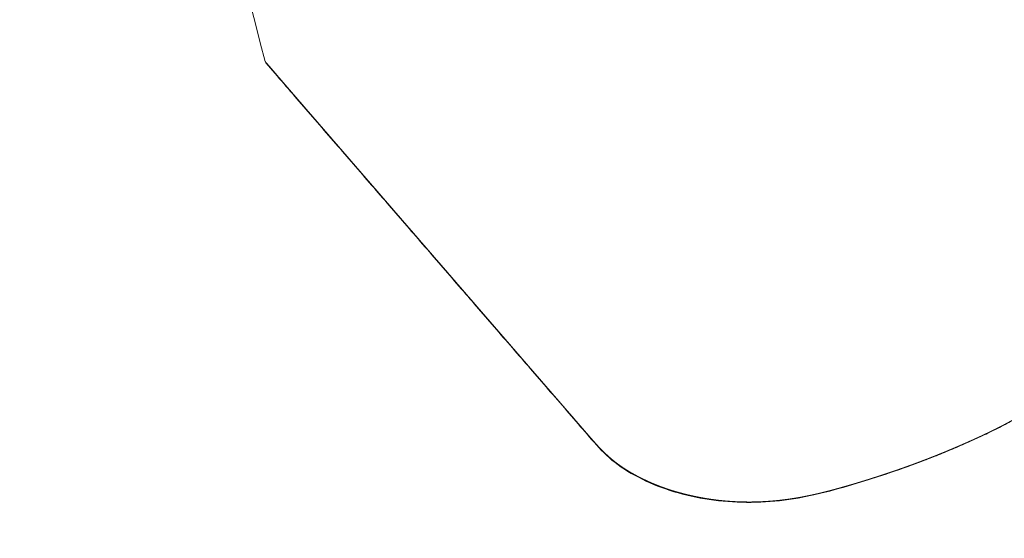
# Model space of a CAD drawing. Extents: x 0 to 420, y 0 to 297.
# Tile 25 of 135: x 216 to 270, y 80 to 108. Entities that reach past the tile are written whole.
import ezdxf
from ezdxf.enums import TextEntityAlignment as Align

# ---------------------------------------------------------------- set-up
doc = ezdxf.new("R2010")
doc.units = 0
doc.layers.get('0').update_dxf_attribs({"lineweight": 13})
doc.styles.get("Standard").update_dxf_attribs({"font": 'isocp.shx'})
doc.dimstyles.get("Standard").update_dxf_attribs({"dimtxt": 2.5, "dimasz": 2.5, "dimexe": 1.25, "dimexo": 0.625, "dimtad": 1, "dimcen": 2.5, "dimadec": 0, "dimazin": 0, "dimtfac": 1, "dimtmove": 0, "dimatfit": 0, "dimfxl": 0, "dimarcsym": 0})

# ---------------------------------------------------------------- blocks, each defined once
blk = doc.blocks.new('*D')
at = {"color": 7, "lineweight": 5, "ltscale": 0.276572}
for p, q in [((59.017, 264.877), (59.017, 275.94)), ((87.017, 264.877), (87.017, 275.94))]:
    blk.add_line(p, q, dxfattribs=at)
at = {"color": 7, "lineweight": 5, "ltscale": 0.274205}
for p, q in [((87.017, 264.877), (87.017, 275.845)), ((159.016, 264.877), (159.016, 275.845)), ((159.016, 264.877), (159.016, 275.845)), ((168.905, 264.877), (168.905, 275.845))]:
    blk.add_line(p, q, dxfattribs=at)
at = {"color": 7, "lineweight": 5}
for p, q in [((59.017, 273.94), (87.017, 273.94)), ((87.017, 273.845), (159.016, 273.845)), ((249.148, 246.114), (249.148, 268.464)), ((298.756, 263.464), (247.148, 263.464)), ((84.178, 262.877), (37.413, 262.877)), ((39.413, 178.877), (39.413, 262.877)), ((84.178, 262.877), (47.993, 262.877)), ((49.993, 223.377), (49.993, 262.877)), ((112.694, 232.877), (112.694, 262.877)), ((281.108, 251.114), (247.148, 251.114)), ((281.108, 251.114), (247.185, 251.114)), ((249.185, 187.778), (249.185, 251.114)), ((98.504, 223.377), (47.993, 223.377)), ((283.17, 198.015), (283.17, 165.431)), ((318.343, 198.015), (318.343, 165.431)), ((294.267, 187.778), (247.116, 187.778)), ((294.267, 187.778), (247.185, 187.778)), ((281.825, 179.464), (247.116, 179.464)), ((59.017, 167.221), (136.183, 167.221)), ((318.343, 167.431), (283.17, 167.431)), ((323.852, 159.467), (277.66, 159.467)), ((59.017, 93.652), (59.017, 140.195)), ((105.017, 99.518), (105.017, 140.195)), ((59.017, 138.195), (105.017, 138.195)), ((57.017, 126.668), (33.157, 126.668)), ((35.157, 56.636), (35.157, 126.668)), ((101.19, 89.261), (123.63, 103.283)), ((59.017, 89.652), (59.017, 34.853)), ((59.017, 89.652), (59.017, 46.136)), ((168.832, 89.652), (168.832, 34.853)), ((73.649, 85.102), (73.649, 46.136)), ((57.017, 56.636), (33.157, 56.636)), ((59.017, 36.853), (168.832, 36.853))]:
    blk.add_line(p, q, dxfattribs=at)
at = {"color": 7, "lineweight": 5, "ltscale": 0.497235}
blk.add_line((154.016, 273.845), (173.905, 273.845), dxfattribs=at)
at = {"color": 7, "lineweight": 5, "ltscale": 0.418954}
blk.add_line((249.116, 171.02), (249.116, 187.778), dxfattribs=at)
at = {"color": 7, "lineweight": 5, "ltscale": 0.490096}
blk.add_line((57.017, 178.877), (37.413, 178.877), dxfattribs=at)
at = {"color": 7, "lineweight": 5, "ltscale": 0.49993}
for p, q in [((277.66, 177.464), (277.66, 157.467)), ((323.852, 177.464), (323.852, 157.467))]:
    blk.add_line(p, q, dxfattribs=at)
at = {"color": 7, "lineweight": 5, "ltscale": 0.2914}
for p, q in [((59.017, 176.877), (59.017, 165.221)), ((136.183, 176.877), (136.183, 165.221))]:
    blk.add_line(p, q, dxfattribs=at)
at = {"color": 7, "lineweight": 5, "ltscale": 0.497027}
blk.add_line((63.541, 104.543), (75.809, 88.898), dxfattribs=at)
at = {"color": 7, "lineweight": 5, "ltscale": 0.365811}
blk.add_line((59.017, 48.136), (73.649, 48.136), dxfattribs=at)
at = {"color": 7, "lineweight": 5}
for points in [[(60.948, 274.458), (59.017, 273.94), (60.948, 273.422)], [(85.086, 273.422), (87.017, 273.94), (85.086, 274.458)], [(88.949, 274.363), (87.017, 273.845), (88.949, 273.328)], [(157.084, 273.328), (159.016, 273.845), (157.084, 274.363)], [(157.084, 273.328), (159.016, 273.845), (157.084, 274.363)], [(170.837, 274.363), (168.905, 273.845), (170.837, 273.328)], [(248.63, 265.396), (249.148, 263.464), (249.665, 265.396)], [(39.93, 260.945), (39.413, 262.877), (38.895, 260.945)], [(50.51, 260.945), (49.993, 262.877), (49.475, 260.945)], [(113.211, 260.945), (112.694, 262.877), (112.176, 260.945)], [(249.665, 249.182), (249.148, 251.114), (248.63, 249.182)], [(249.702, 249.182), (249.185, 251.114), (248.667, 249.182)], [(112.176, 234.809), (112.694, 232.877), (113.211, 234.809)], [(49.475, 225.309), (49.993, 223.377), (50.51, 225.309)], [(248.667, 189.71), (249.185, 187.778), (249.702, 189.71)], [(249.634, 185.846), (249.116, 187.778), (248.599, 185.846)], [(248.599, 181.396), (249.116, 179.464), (249.634, 181.396)], [(38.895, 180.809), (39.413, 178.877), (39.93, 180.809)], [(60.948, 167.739), (59.017, 167.221), (60.948, 166.703)], [(134.252, 166.703), (136.183, 167.221), (134.252, 167.739)], [(285.102, 167.949), (283.17, 167.431), (285.102, 166.913)], [(316.411, 166.913), (318.343, 167.431), (316.411, 167.949)], [(279.592, 159.985), (277.66, 159.467), (279.592, 158.949)], [(321.921, 158.949), (323.852, 159.467), (321.921, 159.985)], [(60.948, 138.713), (59.017, 138.195), (60.948, 137.677)], [(103.085, 137.677), (105.017, 138.195), (103.085, 138.713)], [(35.675, 124.736), (35.157, 126.668), (34.64, 124.736)], [(73.089, 93.206), (71.489, 94.406), (72.274, 92.567)], [(107.479, 92.581), (108.843, 94.043), (106.931, 93.459)], [(74.209, 90.099), (75.809, 88.898), (75.024, 90.738)], [(102.554, 90.724), (101.19, 89.261), (103.102, 89.846)], [(34.64, 58.568), (35.157, 56.636), (35.675, 58.568)], [(60.948, 48.653), (59.017, 48.136), (60.948, 47.618)], [(71.717, 47.618), (73.649, 48.136), (71.717, 48.653)], [(60.948, 37.371), (59.017, 36.853), (60.948, 36.336)], [(166.9, 36.336), (168.832, 36.853), (166.9, 37.371)]]:
    blk.add_lwpolyline(points, dxfattribs=at)
for s, p, p2 in [('140', (68.514, 275.94), (77.52, 275.94)), ('360', (118.513, 275.845), (127.52, 275.845)), ('50', (161.058, 275.845), (166.863, 275.845)), ('385', (93.097, 169.221), (102.103, 169.221)), ('230', (77.513, 140.195), (86.52, 140.195)), ('75', (63.431, 50.136), (69.235, 50.136)), ('550', (109.421, 38.853), (118.428, 38.853))]:
    blk.add_text(s, height=3, dxfattribs=at).set_placement(p, p2, align=Align.FIT)
for s, rotation, p, p2 in [('62', 90, (247.148, 254.387), (247.148, 260.191)), ('150', 90, (110.694, 243.374), (110.694, 252.38)), ('197.5', 90, (47.993, 235.421), (47.993, 250.833)), ('420', 90, (37.413, 216.374), (37.413, 225.38)), ('317', 90, (247.185, 214.942), (247.185, 223.949)), ('42', 90, (247.116, 171.02), (247.116, 176.824)), ('176', 360, (296.253, 169.431), (305.26, 169.431)), ('230', 360, (296.253, 161.467), (305.26, 161.467)), ('%%c', 308.1022, (65.115, 105.777), (66.966, 103.416)), ('45', 31.9987, (117.648, 101.903), (122.57, 104.979)), ('35', 308.1022, (67.583, 102.629), (71.165, 98.061)), ('%%c', 31.9987, (114.255, 99.783), (116.8, 101.373)), ('350', 90, (33.157, 87.149), (33.157, 96.156))]:
    blk.add_text(s, height=3, rotation=rotation, dxfattribs=at).set_placement(p, p2, align=Align.FIT)
blk = doc.blocks.new('BLOCK104')
at = {"color": 7, "lineweight": 5}
blk.add_arc((-88.28, -357.32), 1.47, 194.4211, 220.383, dxfattribs=at)
blk.add_ellipse((10970.05, 59782.49), major_axis=(-10731.7, -60646.02), ratio=0.055894, start_param=6.129789, end_param=6.163452, dxfattribs=at)
for points, degree, knots in [([(196.98, -534.77), (196.58, -534.92), (196.17, -535.07), (195.77, -535.22), (194.95, -535.52), (194.12, -535.82), (193.75, -535.95), (193.12, -536.18), (192.5, -536.4), (192.29, -536.48), (191.84, -536.64), (191.4, -536.8), (191.34, -536.82), (190.87, -536.98), (190.41, -537.15), (190.28, -537.19), (189.86, -537.34), (189.43, -537.49), (189.23, -537.56), (188.92, -537.67), (188.62, -537.77), (188.52, -537.81), (188.31, -537.88), (188.1, -537.95), (188, -537.99), (187.79, -538.06), (187.58, -538.13), (187.47, -538.17), (187.26, -538.24), (187.05, -538.31), (186.95, -538.35), (186.64, -538.45), (186.32, -538.56), (186.11, -538.63), (185.73, -538.76), (185.35, -538.89), (185, -539.01), (184.64, -539.13), (184.28, -539.25), (183.91, -539.37), (183.5, -539.51), (183.08, -539.65), (182.86, -539.72), (182.52, -539.84), (182.18, -539.95), (182.07, -539.98), (181.68, -540.11), (181.29, -540.24), (181.01, -540.33), (180.67, -540.44), (180.34, -540.55), (180.28, -540.57), (180, -540.66), (179.72, -540.75), (179.51, -540.82), (179.18, -540.92), (178.83, -541.03), (178.74, -541.06), (178.5, -541.14), (178.26, -541.21), (178.15, -541.25), (177.56, -541.44), (176.97, -541.63), (176.56, -541.75), (175.96, -541.94), (175.36, -542.13), (175.1, -542.21), (174.82, -542.3), (174.54, -542.38), (174.38, -542.43), (174.06, -542.53), (173.75, -542.63), (173.59, -542.68), (173.29, -542.77), (172.99, -542.86), (172.77, -542.93), (172.47, -543.02), (172.17, -543.11), (172.01, -543.16), (171.67, -543.26), (171.33, -543.37), (171.28, -543.38), (170.93, -543.48), (170.59, -543.59), (170.45, -543.63), (170.21, -543.7), (169.97, -543.77), (169.92, -543.79), (169.43, -543.93), (168.95, -544.08), (168.55, -544.19), (168.07, -544.33), (167.58, -544.48), (167.51, -544.5), (167.35, -544.55), (167.18, -544.59), (167.09, -544.62), (166.93, -544.67), (166.76, -544.72), (166.68, -544.74), (166.52, -544.79), (166.35, -544.83), (166.27, -544.86), (165.86, -544.98), (165.45, -545.09), (165.12, -545.19), (164.46, -545.37), (163.81, -545.56), (163.48, -545.65), (163.02, -545.78), (162.56, -545.91), (162.38, -545.96), (162.1, -546.03), (161.82, -546.11), (161.68, -546.15), (161.39, -546.23), (161.1, -546.31), (160.98, -546.34), (160.39, -546.5), (159.8, -546.66), (159.37, -546.77), (158.64, -546.96), (157.91, -547.15), (157.61, -547.23), (156.86, -547.42), (156.12, -547.61), (155.66, -547.72), (154.75, -547.94), (153.84, -548.15), (153.38, -548.26), (152.71, -548.41), (152.04, -548.56), (151.82, -548.61), (151.4, -548.71), (150.97, -548.8), (150.75, -548.84), (150.32, -548.93), (149.9, -549.02), (149.68, -549.07), (149.36, -549.13), (149.04, -549.2), (148.93, -549.22), (148.72, -549.26), (148.51, -549.31), (148.4, -549.33), (148.08, -549.39), (147.76, -549.45), (147.6, -549.48), (147.19, -549.56), (146.77, -549.64), (146.57, -549.68), (146.15, -549.75), (145.74, -549.83), (145.58, -549.86), (145.13, -549.94), (144.68, -550.01), (144.57, -550.03), (144.08, -550.12), (143.58, -550.2), (143.31, -550.24), (142.79, -550.32), (142.27, -550.4), (141.97, -550.45), (141.19, -550.56), (140.4, -550.68), (139.87, -550.75), (138.6, -550.91), (137.33, -551.06), (136.59, -551.14), (135.48, -551.26), (134.37, -551.36), (134, -551.39), (133.26, -551.46), (132.52, -551.51), (132.13, -551.54), (131.59, -551.58), (131.04, -551.61), (130.86, -551.62), (130.52, -551.64), (130.18, -551.66), (129.96, -551.67), (129.61, -551.69), (129.25, -551.71), (129.14, -551.72), (128.61, -551.74), (128.08, -551.76), (127.74, -551.77), (127.32, -551.79), (126.88, -551.8), (126.82, -551.8), (126.65, -551.81), (126.48, -551.81), (126.4, -551.81), (126.24, -551.81), (126.08, -551.82), (125.97, -551.82), (125.64, -551.83), (125.31, -551.83), (125.05, -551.84), (124.5, -551.84), (123.94, -551.85), (123.61, -551.85), (123.01, -551.85), (122.41, -551.84), (122.1, -551.84), (121.34, -551.83), (120.57, -551.82), (120.1, -551.8), (119.4, -551.78), (118.7, -551.76), (118.47, -551.75), (117.99, -551.73), (117.51, -551.71), (117.32, -551.7), (116.89, -551.68), (116.47, -551.65), (116.28, -551.64), (115.92, -551.62), (115.55, -551.6), (115.37, -551.59), (115.01, -551.56), (114.64, -551.54), (114.46, -551.52), (114.1, -551.5), (113.73, -551.47), (113.55, -551.45), (112.85, -551.4), (112.15, -551.33), (111.63, -551.28), (110.93, -551.21), (110.23, -551.14), (110.1, -551.12), (109.74, -551.08), (109.38, -551.04), (109.27, -551.02), (108.62, -550.95), (107.97, -550.86), (107.47, -550.8), (106.55, -550.67), (105.64, -550.53), (105.19, -550.46), (104.3, -550.31), (103.42, -550.16), (102.97, -550.08), (102.02, -549.91), (101.08, -549.73), (100.58, -549.63), (99.57, -549.42), (98.57, -549.21), (98.07, -549.1), (96.9, -548.83), (95.74, -548.55), (95.07, -548.39), (94.24, -548.17), (93.41, -547.95), (93.24, -547.91), (92.91, -547.82), (92.57, -547.73), (92.42, -547.68), (92.09, -547.59), (91.76, -547.5), (91.59, -547.45), (91.27, -547.36), (90.95, -547.27), (90.77, -547.21), (90.31, -547.08), (89.86, -546.94), (89.56, -546.84), (88.96, -546.66), (88.36, -546.46), (88.06, -546.36), (87.46, -546.16), (86.87, -545.96), (86.57, -545.86), (85.99, -545.65), (85.41, -545.44), (85.11, -545.33), (84.44, -545.09), (83.79, -544.84), (83.4, -544.69), (82.65, -544.39), (81.91, -544.09), (81.53, -543.93), (80.86, -543.65), (80.2, -543.37), (79.91, -543.24), (79.34, -542.99), (78.77, -542.73), (78.49, -542.6), (77.84, -542.3), (77.2, -542), (76.84, -541.82), (76.11, -541.47), (75.39, -541.1), (75.04, -540.92), (74.41, -540.6), (73.79, -540.27), (73.53, -540.12), (73.14, -539.91), (72.76, -539.7), (72.62, -539.62), (72.36, -539.48), (72.1, -539.33), (71.99, -539.27), (71.54, -539.01), (71.09, -538.75), (70.77, -538.56), (70.14, -538.17), (69.5, -537.78), (69.19, -537.58), (68.65, -537.23), (68.11, -536.88), (67.89, -536.73), (67.44, -536.43), (67.01, -536.12), (66.79, -535.97), (66.3, -535.62), (65.83, -535.28), (65.56, -535.08), (65.04, -534.69), (64.53, -534.29), (64.27, -534.09), (63.63, -533.58), (63, -533.06), (62.63, -532.74), (62.05, -532.25), (61.49, -531.76), (61.29, -531.58), (60.9, -531.23), (60.52, -530.88), (60.33, -530.71), (59.89, -530.3), (59.46, -529.89), (59.22, -529.66), (58.86, -529.31), (58.51, -528.95), (58.39, -528.83), (58.16, -528.59), (57.92, -528.35), (57.81, -528.22), (57.44, -527.84), (57.08, -527.45), (56.84, -527.18), (56.35, -526.65), (55.89, -526.13), (55.66, -525.88), (55.34, -525.52), (55.03, -525.16), (54.98, -525.1), (54.85, -524.96), (54.73, -524.82), (54.69, -524.78), (54.61, -524.68), (54.53, -524.59), (54.49, -524.55), (54.36, -524.4), (54.23, -524.25), (54.19, -524.21), (54.02, -524.01), (53.85, -523.81), (53.76, -523.72), (53.58, -523.51), (53.4, -523.3), (53.3, -523.19), (53.11, -522.96), (52.92, -522.74), (52.82, -522.63), (52.63, -522.41), (52.43, -522.18), (52.34, -522.07), (52.13, -521.83), (51.92, -521.59), (51.89, -521.56), (51.61, -521.23), (51.33, -520.91), (51.15, -520.7), (50.9, -520.41), (50.64, -520.11), (50.58, -520.04), (50.41, -519.85), (50.25, -519.65), (50.17, -519.56), (50, -519.37), (49.83, -519.17), (49.77, -519.09), (49.59, -518.89), (49.41, -518.69), (49.33, -518.58), (49.14, -518.37), (48.96, -518.15), (48.86, -518.05), (48.68, -517.84), (48.51, -517.64), (48.42, -517.53), (48.17, -517.24), (47.92, -516.95), (47.75, -516.76), (47.55, -516.52), (47.34, -516.27), (47.29, -516.23), (47.21, -516.13), (47.13, -516.03), (47.09, -515.99), (46.96, -515.83), (46.83, -515.68), (46.77, -515.62), (46.6, -515.42), (46.42, -515.21), (46.33, -515.11), (46.16, -514.91), (45.98, -514.71), (45.91, -514.63), (45.66, -514.33), (45.41, -514.05), (45.25, -513.86), (44.95, -513.51), (44.64, -513.16), (44.53, -513.03), (44.32, -512.79), (44.11, -512.55), (44.02, -512.44), (43.85, -512.25), (43.69, -512.06), (43.56, -511.91), (43.35, -511.67), (43.14, -511.43), (42.99, -511.26), (42.77, -511), (42.55, -510.74), (42.48, -510.66), (42.25, -510.4), (42.01, -510.12), (41.84, -509.93), (41.4, -509.42), (40.95, -508.9), (40.68, -508.59), (40.41, -508.27), (40.14, -507.96), (40.1, -507.92), (39.87, -507.65), (39.63, -507.37), (39.43, -507.14), (39.06, -506.71), (38.69, -506.29), (38.66, -506.26), (38.42, -505.97), (38.17, -505.69), (38.1, -505.61), (37.95, -505.43), (37.8, -505.26), (37.75, -505.2), (37.55, -504.98), (37.36, -504.75), (37.3, -504.68), (37.09, -504.44), (36.89, -504.2), (36.67, -503.96), (36.36, -503.6), (36.06, -503.25), (35.88, -503.04), (35.6, -502.72), (35.31, -502.38), (35.23, -502.29), (34.94, -501.96), (34.66, -501.63), (34.44, -501.38), (34.16, -501.05), (33.87, -500.72), (33.81, -500.65), (33.67, -500.49), (33.53, -500.33), (33.46, -500.24), (33.32, -500.08), (33.18, -499.92), (33.11, -499.84), (32.96, -499.67), (32.82, -499.51), (32.77, -499.44), (32.49, -499.12), (32.21, -498.8), (32.01, -498.56), (31.73, -498.24), (31.46, -497.93), (31.39, -497.85), (31.11, -497.53), (30.83, -497.2), (30.58, -496.91), (30.27, -496.55), (29.97, -496.2), (29.82, -496.03), (29.62, -495.8), (29.42, -495.57), (29.32, -495.45), (29.12, -495.22), (28.91, -494.98), (28.82, -494.87), (28.62, -494.65), (28.43, -494.42), (28.34, -494.32), (28.15, -494.1), (27.97, -493.89), (27.88, -493.79), (27.7, -493.58), (27.52, -493.37), (27.39, -493.22), (27.09, -492.88), (26.8, -492.55), (26.61, -492.32), (26.32, -491.98), (26.02, -491.63), (25.91, -491.52), (25.71, -491.28), (25.5, -491.04), (25.4, -490.92), (25.06, -490.53), (24.73, -490.14), (24.5, -489.88), (24.17, -489.5), (23.84, -489.12), (23.77, -489.04), (23.53, -488.76), (23.3, -488.49), (23.16, -488.32), (22.93, -488.07), (22.71, -487.81), (22.67, -487.76), (22.51, -487.58), (22.35, -487.4), (22.25, -487.28), (22.05, -487.05), (21.85, -486.82), (21.77, -486.73), (21.48, -486.38), (21.18, -486.04), (20.98, -485.81), (20.74, -485.53), (20.5, -485.26), (20.46, -485.21), (20.34, -485.07), (20.22, -484.93), (20.15, -484.84), (20.03, -484.7), (19.9, -484.56), (19.86, -484.51), (19.74, -484.37), (19.61, -484.23), (19.53, -484.13), (19.41, -483.99), (19.28, -483.85), (19.24, -483.8), (19, -483.51), (18.76, -483.24), (18.57, -483.02), (18.32, -482.73), (18.08, -482.45), (18.03, -482.4), (17.88, -482.22), (17.7, -482.02), (17.57, -481.86), (17.38, -481.64), (17.2, -481.43), (17.14, -481.37), (17.06, -481.27), (16.98, -481.18), (16.95, -481.15), (16.73, -480.9), (16.52, -480.64), (16.33, -480.42), (16.07, -480.13), (15.82, -479.83), (15.76, -479.77), (15.64, -479.63), (15.52, -479.49), (15.46, -479.43), (15.35, -479.29), (15.23, -479.16), (15.17, -479.09), (15.05, -478.95), (14.93, -478.81), (14.89, -478.76), (14.65, -478.48), (14.4, -478.2), (14.19, -477.96), (13.85, -477.56), (13.52, -477.18), (13.22, -476.83), (13, -476.57), (12.78, -476.32), (12.68, -476.2), (12.54, -476.05), (12.41, -475.9), (12.34, -475.82), (12.06, -475.49), (11.77, -475.16), (11.55, -474.9), (11.28, -474.59), (11.01, -474.27), (10.95, -474.2), (10.81, -474.04), (10.68, -473.89), (10.61, -473.81), (10.49, -473.67), (10.36, -473.52), (10.26, -473.4), (10.14, -473.27), (10.02, -473.13), (9.96, -473.06), (9.87, -472.95), (9.78, -472.85), (9.75, -472.82), (9.69, -472.75), (9.63, -472.68), (9.6, -472.64), (9.44, -472.46), (9.29, -472.28), (9.19, -472.17), (8.94, -471.88), (8.69, -471.59), (8.57, -471.45), (8.39, -471.24), (8.2, -471.02), (8.14, -470.95), (8.02, -470.81), (7.89, -470.67), (7.83, -470.59), (7.69, -470.43), (7.55, -470.27), (7.45, -470.16), (7.29, -469.97), (7.13, -469.79), (7.05, -469.7), (6.9, -469.51), (6.74, -469.33), (6.64, -469.22), (6.48, -469.04), (6.33, -468.86), (6.25, -468.77), (6.09, -468.58), (5.93, -468.4), (5.84, -468.3), (5.71, -468.14), (5.58, -467.99), (5.53, -467.94), (5.44, -467.83), (5.36, -467.73), (5.31, -467.68), (5.12, -467.46), (4.94, -467.25), (4.8, -467.08), (4.51, -466.76), (4.23, -466.43), (4.09, -466.27), (3.88, -466.02), (3.67, -465.78), (3.6, -465.7), (3.45, -465.53), (3.31, -465.37), (3.26, -465.3), (3.05, -465.06), (2.85, -464.83), (2.73, -464.69), (2.53, -464.46), (2.33, -464.23), (2.27, -464.16), (2.14, -464.01), (2.02, -463.87), (1.96, -463.81), (1.72, -463.53), (1.51, -463.28), (1.36, -463.11), (1.11, -462.82), (0.83, -462.5), (0.74, -462.39), (0.54, -462.16), (0.34, -461.93), (0.24, -461.81), (-0.09, -461.43), (-0.41, -461.06), (-0.63, -460.81), (-0.95, -460.43), (-1.28, -460.05), (-1.36, -459.96), (-1.67, -459.6), (-1.98, -459.25), (-2.2, -458.99), (-2.54, -458.6), (-2.88, -458.21), (-2.99, -458.07), (-3.75, -457.19), (-4.51, -456.32), (-5.15, -455.57), (-5.87, -454.74), (-6.59, -453.91), (-6.66, -453.83), (-6.89, -453.56), (-7.13, -453.28), (-7.3, -453.09), (-7.55, -452.8), (-7.8, -452.51), (-7.88, -452.41), (-8.06, -452.2), (-8.24, -452), (-8.29, -451.94), (-8.46, -451.74), (-8.64, -451.54), (-8.72, -451.45), (-8.84, -451.31), (-8.96, -451.17), (-9, -451.12), (-9.08, -451.03), (-9.16, -450.93), (-9.2, -450.89), (-9.32, -450.75), (-9.44, -450.61), (-9.51, -450.53), (-9.67, -450.34), (-9.83, -450.16), (-9.9, -450.08), (-10.26, -449.67), (-10.61, -449.25), (-11.02, -448.78), (-11.35, -448.4), (-11.69, -448.01), (-11.75, -447.94), (-11.93, -447.73), (-12.11, -447.52), (-12.24, -447.37), (-12.47, -447.11), (-12.69, -446.86), (-12.75, -446.78), (-12.94, -446.57), (-13.12, -446.36), (-13.2, -446.26), (-13.46, -445.96), (-13.72, -445.66), (-13.79, -445.58), (-14.11, -445.2), (-14.44, -444.82), (-14.61, -444.63), (-14.84, -444.36), (-15.07, -444.09), (-15.15, -444), (-15.31, -443.82), (-15.46, -443.65), (-15.53, -443.56), (-15.68, -443.39), (-15.83, -443.22), (-15.9, -443.13), (-16.06, -442.96), (-16.21, -442.78), (-16.27, -442.71), (-16.73, -442.18), (-17.18, -441.66), (-17.41, -441.38), (-18.15, -440.53), (-18.89, -439.68), (-19.17, -439.35), (-19.7, -438.74), (-20.23, -438.12), (-20.41, -437.92), (-20.76, -437.51), (-21.12, -437.1), (-21.23, -436.97), (-21.62, -436.52), (-22.02, -436.06), (-22.11, -435.95), (-22.48, -435.53), (-22.85, -435.1), (-23.02, -434.9), (-23.32, -434.56), (-23.61, -434.21), (-23.68, -434.14), (-23.96, -433.81), (-24.24, -433.48), (-24.4, -433.3), (-24.6, -433.07), (-24.8, -432.84), (-24.85, -432.79), (-25.07, -432.52), (-25.29, -432.27), (-25.44, -432.1), (-25.66, -431.85), (-25.89, -431.58), (-25.92, -431.54), (-26.1, -431.33), (-26.29, -431.12), (-26.43, -430.96), (-26.61, -430.74), (-26.8, -430.53), (-26.84, -430.48), (-27.07, -430.22), (-27.3, -429.95), (-27.48, -429.74), (-27.71, -429.47), (-27.94, -429.2), (-27.99, -429.15), (-28.13, -428.99), (-28.26, -428.84), (-28.35, -428.73), (-28.52, -428.54), (-28.68, -428.35), (-28.83, -428.18), (-29.09, -427.88), (-29.35, -427.58), (-29.53, -427.37), (-30.01, -426.81), (-30.5, -426.24), (-31.09, -425.56), (-31.45, -425.14), (-31.81, -424.72), (-31.87, -424.66), (-31.98, -424.54), (-32.08, -424.41), (-32.14, -424.35), (-32.48, -423.96), (-32.8, -423.58), (-33.04, -423.31), (-33.39, -422.9), (-33.77, -422.47), (-33.86, -422.35), (-34.05, -422.14), (-34.24, -421.92), (-34.37, -421.77), (-34.66, -421.43), (-34.95, -421.1), (-35.15, -420.87), (-35.72, -420.21), (-36.28, -419.56), (-36.61, -419.17), (-37.04, -418.68), (-37.47, -418.18), (-37.57, -418.06), (-37.78, -417.82), (-37.98, -417.59), (-38.12, -417.43), (-38.4, -417.11), (-38.69, -416.77), (-38.8, -416.64), (-39.08, -416.32), (-39.33, -416.02), (-39.46, -415.88), (-39.65, -415.66), (-39.85, -415.42), (-39.93, -415.34), (-40.08, -415.16), (-40.24, -414.98), (-40.32, -414.89), (-40.51, -414.67), (-40.69, -414.45), (-40.8, -414.33), (-41.08, -414.01), (-41.35, -413.7), (-41.52, -413.5), (-41.77, -413.2), (-42.03, -412.9), (-42.08, -412.84), (-42.22, -412.69), (-42.36, -412.53), (-42.42, -412.45), (-42.55, -412.31), (-42.67, -412.17), (-42.77, -412.05), (-43.01, -411.77), (-43.25, -411.5), (-43.43, -411.29), (-43.81, -410.85), (-44.18, -410.42), (-44.33, -410.24), (-44.61, -409.92), (-44.89, -409.6), (-44.98, -409.49), (-45.17, -409.28), (-45.36, -409.06), (-45.42, -408.99), (-45.6, -408.78), (-45.78, -408.57), (-45.87, -408.46), (-46.01, -408.31), (-46.14, -408.15), (-46.19, -408.1), (-46.32, -407.94), (-46.46, -407.78), (-46.55, -407.67), (-46.69, -407.52), (-46.83, -407.36), (-46.87, -407.3), (-47.01, -407.15), (-47.15, -406.99), (-47.23, -406.89), (-47.41, -406.68), (-47.59, -406.47), (-47.66, -406.4), (-47.85, -406.18), (-48.03, -405.96), (-48.12, -405.86), (-48.28, -405.68), (-48.43, -405.5), (-48.5, -405.42), (-48.63, -405.27), (-48.76, -405.12), (-48.83, -405.04), (-49.09, -404.74), (-49.37, -404.42), (-49.58, -404.17), (-49.86, -403.85), (-50.12, -403.54), (-50.17, -403.49), (-50.51, -403.1), (-50.83, -402.72), (-51.05, -402.47), (-51.36, -402.12), (-51.68, -401.74), (-51.75, -401.67), (-51.88, -401.52), (-52.01, -401.36), (-52.07, -401.29), (-52.41, -400.9), (-52.73, -400.53), (-52.95, -400.28), (-53.38, -399.78), (-53.81, -399.28), (-54.1, -398.94), (-54.34, -398.67), (-54.57, -398.4), (-54.63, -398.34), (-54.76, -398.18), (-54.89, -398.02), (-54.96, -397.95), (-55.1, -397.78), (-55.24, -397.62), (-55.28, -397.58), (-55.48, -397.34), (-55.69, -397.11), (-55.82, -396.95), (-56.1, -396.63), (-56.38, -396.3), (-56.46, -396.22), (-56.66, -395.98), (-56.87, -395.74), (-56.94, -395.66), (-57.07, -395.51), (-57.2, -395.36), (-57.26, -395.29), (-57.39, -395.14), (-57.52, -394.99), (-57.58, -394.91), (-57.7, -394.78), (-57.82, -394.64), (-57.92, -394.52), (-58.11, -394.31), (-58.29, -394.1), (-58.41, -393.96), (-58.57, -393.77), (-58.74, -393.58), (-58.78, -393.53), (-59.09, -393.18), (-59.4, -392.81), (-59.68, -392.49), (-60.03, -392.09), (-60.37, -391.69), (-60.44, -391.61), (-60.59, -391.44), (-60.74, -391.26), (-60.82, -391.17), (-61.05, -390.9), (-61.28, -390.64), (-61.43, -390.46), (-61.75, -390.09), (-62.07, -389.72), (-62.28, -389.48), (-62.57, -389.15), (-62.84, -388.83), (-62.92, -388.74), (-63.07, -388.57), (-63.22, -388.4), (-63.35, -388.25), (-63.53, -388.03), (-63.72, -387.81), (-63.84, -387.68), (-64.09, -387.39), (-64.34, -387.1), (-64.43, -386.99), (-64.92, -386.43), (-65.4, -385.87), (-65.8, -385.41), (-66.27, -384.87), (-66.73, -384.33), (-66.85, -384.19), (-67.09, -383.92), (-67.32, -383.65), (-67.47, -383.48), (-67.78, -383.11), (-68.12, -382.72), (-68.38, -382.42), (-68.66, -382.1), (-68.93, -381.79), (-68.98, -381.73), (-69.09, -381.6), (-69.2, -381.48), (-69.25, -381.41), (-69.5, -381.13), (-69.76, -380.83), (-69.96, -380.6), (-70.26, -380.25), (-70.55, -379.91), (-70.57, -379.89), (-70.84, -379.58), (-71.12, -379.26), (-71.29, -379.06), (-71.6, -378.7), (-71.91, -378.34), (-72.02, -378.22), (-72.28, -377.91), (-72.54, -377.61), (-72.67, -377.46), (-72.86, -377.24), (-73.06, -377.01), (-73.13, -376.93), (-73.45, -376.56), (-73.77, -376.19), (-73.99, -375.93), (-74.3, -375.58), (-74.6, -375.23), (-74.65, -375.17), (-74.9, -374.88), (-75.16, -374.58), (-75.39, -374.32), (-75.64, -374.03), (-75.88, -373.74), (-75.93, -373.68), (-76.46, -373.07), (-76.98, -372.46), (-77.3, -372.1), (-77.83, -371.47), (-78.37, -370.85), (-78.42, -370.79), (-78.67, -370.51), (-78.91, -370.22), (-79.05, -370.06), (-79.25, -369.83), (-79.48, -369.56), (-79.55, -369.48), (-79.66, -369.36), (-79.77, -369.23), (-79.8, -369.19), (-79.86, -369.12), (-79.92, -369.05), (-79.95, -369.02), (-80.23, -368.7), (-80.5, -368.38), (-80.7, -368.15), (-81.12, -367.66), (-81.55, -367.16), (-81.71, -366.98), (-81.99, -366.64), (-82.28, -366.3), (-82.42, -366.15), (-82.69, -365.84), (-82.97, -365.51), (-83.09, -365.37), (-83.34, -365.08), (-83.58, -364.81), (-83.69, -364.67), (-83.93, -364.4), (-84.18, -364.11), (-84.28, -363.98), (-84.59, -363.62), (-84.9, -363.26), (-85.1, -363.04), (-85.46, -362.62), (-85.83, -362.18), (-85.98, -362.01), (-86.32, -361.62), (-86.65, -361.23), (-86.79, -361.07), (-87.07, -360.74), (-87.36, -360.41), (-87.46, -360.29), (-87.91, -359.77), (-88.36, -359.25), (-88.66, -358.9), (-88.98, -358.52), (-89.31, -358.15), (-89.33, -358.12), (-89.41, -358.03), (-89.49, -357.93), (-89.56, -357.85), (-89.63, -357.77), (-89.71, -357.68)], 5, [0, 0, 0, 0, 0, 0, 4.26378, 4.26378, 4.26378, 8.632334, 8.632334, 8.632334, 10.764228, 10.764228, 10.764228, 13.268082, 13.268082, 13.268082, 15.588461, 15.588461, 15.588461, 17.720357, 17.720357, 17.720357, 18.786005, 18.786005, 18.786005, 19.851654, 19.851654, 19.851654, 20.917293, 20.917293, 20.917293, 21.982932, 21.982932, 21.982932, 24.114164, 24.114164, 24.114164, 25.874166, 25.874166, 25.874166, 27.825356, 27.825356, 27.825356, 30.135212, 30.135212, 30.135212, 31.290139, 31.290139, 31.290139, 34.177458, 34.177458, 34.177458, 34.754921, 34.754921, 34.754921, 37.106988, 37.106988, 37.106988, 38.335166, 38.335166, 38.335166, 39.511205, 39.511205, 39.511205, 44.34673, 44.34673, 44.34673, 45.652568, 45.652568, 45.652568, 47.235768, 47.235768, 47.235768, 48.818945, 48.818945, 48.818945, 50.257714, 50.257714, 50.257714, 51.840902, 51.840902, 51.840902, 53.694315, 53.694315, 53.694315, 55.288234, 55.288234, 55.288234, 56.132801, 56.132801, 56.132801, 60.209714, 60.209714, 60.209714, 61.057076, 61.057076, 61.057076, 61.878422, 61.878422, 61.878422, 62.723086, 62.723086, 62.723086, 63.544417, 63.544417, 63.544417, 66.829682, 66.829682, 66.829682, 70.114946, 70.114946, 70.114946, 71.472777, 71.472777, 71.472777, 72.921978, 72.921978, 72.921978, 74.434426, 74.434426, 74.434426, 78.782011, 78.782011, 78.782011, 81.680401, 81.680401, 81.680401, 86.149308, 86.149308, 86.149308, 90.618215, 90.618215, 90.618215, 92.702908, 92.702908, 92.702908, 94.787601, 94.787601, 94.787601, 96.872294, 96.872294, 96.872294, 97.914642, 97.914642, 97.914642, 98.95699, 98.95699, 98.95699, 101.0335, 101.0335, 101.0335, 102.99457, 102.99457, 102.99457, 105.067651, 105.067651, 105.067651, 107.261962, 107.261962, 107.261962, 109.767516, 109.767516, 109.767516, 112.203361, 112.203361, 112.203361, 117.214448, 117.214448, 117.214448, 124.221609, 124.221609, 124.221609, 127.698934, 127.698934, 127.698934, 131.153901, 131.153901, 131.153901, 132.805313, 132.805313, 132.805313, 134.369508, 134.369508, 134.369508, 136.16753, 136.16753, 136.16753, 139.382094, 139.382094, 139.382094, 140.208302, 140.208302, 140.208302, 140.989885, 140.989885, 140.989885, 141.726346, 141.726346, 141.726346, 144.071093, 144.071093, 144.071093, 146.856417, 146.856417, 146.856417, 149.688061, 149.688061, 149.688061, 154.070555, 154.070555, 154.070555, 156.261809, 156.261809, 156.261809, 158.565273, 158.565273, 158.565273, 160.282152, 160.282152, 160.282152, 161.999031, 161.999031, 161.999031, 163.715909, 163.715909, 163.715909, 165.432788, 165.432788, 165.432788, 170.360432, 170.360432, 170.360432, 172.106987, 172.106987, 172.106987, 173.733291, 173.733291, 173.733291, 178.209377, 178.209377, 178.209377, 182.521259, 182.521259, 182.521259, 186.833141, 186.833141, 186.833141, 191.734287, 191.734287, 191.734287, 196.624831, 196.624831, 196.624831, 203.322439, 203.322439, 203.322439, 204.994207, 204.994207, 204.994207, 206.703062, 206.703062, 206.703062, 208.37483, 208.37483, 208.37483, 209.994464, 209.994464, 209.994464, 213.078437, 213.078437, 213.078437, 216.150029, 216.150029, 216.150029, 219.240383, 219.240383, 219.240383, 222.299605, 222.299605, 222.299605, 226.329237, 226.329237, 226.329237, 230.383443, 230.383443, 230.383443, 233.577265, 233.577265, 233.577265, 236.771087, 236.771087, 236.771087, 240.927049, 240.927049, 240.927049, 245.096962, 245.096962, 245.096962, 248.186936, 248.186936, 248.186936, 249.689119, 249.689119, 249.689119, 251.280529, 251.280529, 251.280529, 255.231383, 255.231383, 255.231383, 259.177507, 259.177507, 259.177507, 262.041798, 262.041798, 262.041798, 264.90609, 264.90609, 264.90609, 268.512645, 268.512645, 268.512645, 272.119201, 272.119201, 272.119201, 277.558743, 277.558743, 277.558743, 280.518449, 280.518449, 280.518449, 283.478155, 283.478155, 283.478155, 287.355988, 287.355988, 287.355988, 289.294917, 289.294917, 289.294917, 291.233847, 291.233847, 291.233847, 295.362408, 295.362408, 295.362408, 299.558261, 299.558261, 299.558261, 301.170275, 301.170275, 301.170275, 301.900762, 301.900762, 301.900762, 302.63125, 302.63125, 302.63125, 304.299599, 304.299599, 304.299599, 305.760556, 305.760556, 305.760556, 307.51464, 307.51464, 307.51464, 309.268724, 309.268724, 309.268724, 311.022804, 311.022804, 311.022804, 313.082977, 313.082977, 313.082977, 316.132138, 316.132138, 316.132138, 317.793443, 317.793443, 317.793443, 319.348341, 319.348341, 319.348341, 320.979222, 320.979222, 320.979222, 322.534216, 322.534216, 322.534216, 324.08929, 324.08929, 324.08929, 325.60543, 325.60543, 325.60543, 328.714773, 328.714773, 328.714773, 329.492113, 329.492113, 329.492113, 330.269453, 330.269453, 330.269453, 331.979074, 331.979074, 331.979074, 333.533776, 333.533776, 333.533776, 335.170373, 335.170373, 335.170373, 338.279771, 338.279771, 338.279771, 340.74803, 340.74803, 340.74803, 342.726373, 342.726373, 342.726373, 343.838606, 343.838606, 343.838606, 346.549585, 346.549585, 346.549585, 347.90437, 347.90437, 347.90437, 350.611967, 350.611967, 350.611967, 354.798474, 354.798474, 354.798474, 355.517785, 355.517785, 355.517785, 359.082785, 359.082785, 359.082785, 362.272972, 362.272972, 362.272972, 363.608874, 363.608874, 363.608874, 365.056063, 365.056063, 365.056063, 367.271785, 367.271785, 367.271785, 368.802524, 368.802524, 368.802524, 372.872226, 372.872226, 372.872226, 374.208128, 374.208128, 374.208128, 378.215836, 378.215836, 378.215836, 379.507593, 379.507593, 379.507593, 380.749213, 380.749213, 380.749213, 381.990815, 381.990815, 381.990815, 383.284797, 383.284797, 383.284797, 387.009532, 387.009532, 387.009532, 388.251111, 388.251111, 388.251111, 392.113302, 392.113302, 392.113302, 393.835864, 393.835864, 393.835864, 395.766961, 395.766961, 395.766961, 397.538889, 397.538889, 397.538889, 399.310817, 399.310817, 399.310817, 401.08277, 401.08277, 401.08277, 402.705988, 402.705988, 402.705988, 406.540842, 406.540842, 406.540842, 408.45827, 408.45827, 408.45827, 410.375699, 410.375699, 410.375699, 414.838184, 414.838184, 414.838184, 416.373408, 416.373408, 416.373408, 419.369332, 419.369332, 419.369332, 420.432733, 420.432733, 420.432733, 422.147669, 422.147669, 422.147669, 423.943916, 423.943916, 423.943916, 427.666455, 427.666455, 427.666455, 428.410964, 428.410964, 428.410964, 429.899981, 429.899981, 429.899981, 430.644439, 430.644439, 430.644439, 432.133356, 432.133356, 432.133356, 432.877814, 432.877814, 432.877814, 436.610936, 436.610936, 436.610936, 437.395834, 437.395834, 437.395834, 439.366103, 439.366103, 439.366103, 440.36251, 440.36251, 440.36251, 440.860713, 440.860713, 440.860713, 444.349689, 444.349689, 444.349689, 445.510088, 445.510088, 445.510088, 446.630975, 446.630975, 446.630975, 447.751846, 447.751846, 447.751846, 448.952947, 448.952947, 448.952947, 452.23622, 452.23622, 452.23622, 455.06299, 455.06299, 455.06299, 456.165049, 456.165049, 456.165049, 457.426026, 457.426026, 457.426026, 461.198515, 461.198515, 461.198515, 462.493499, 462.493499, 462.493499, 463.754485, 463.754485, 463.754485, 464.856083, 464.856083, 464.856083, 465.971591, 465.971591, 465.971591, 466.529345, 466.529345, 466.529345, 467.087099, 467.087099, 467.087099, 469.4166, 469.4166, 469.4166, 471.647617, 471.647617, 471.647617, 472.763126, 472.763126, 472.763126, 473.878636, 473.878636, 473.878636, 475.325276, 475.325276, 475.325276, 476.83445, 476.83445, 476.83445, 478.269159, 478.269159, 478.269159, 479.778367, 479.778367, 479.778367, 481.388563, 481.388563, 481.388563, 482.193662, 482.193662, 482.193662, 482.99876, 482.99876, 482.99876, 485.567807, 485.567807, 485.567807, 488.136855, 488.136855, 488.136855, 489.421377, 489.421377, 489.421377, 490.777717, 490.777717, 490.777717, 493.346732, 493.346732, 493.346732, 494.488412, 494.488412, 494.488412, 495.630092, 495.630092, 495.630092, 499.27978, 499.27978, 499.27978, 501.124853, 501.124853, 501.124853, 502.949303, 502.949303, 502.949303, 507.467347, 507.467347, 507.467347, 508.965964, 508.965964, 508.965964, 513.146454, 513.146454, 513.146454, 515.236699, 515.236699, 515.236699, 527.080615, 527.080615, 527.080615, 528.491172, 528.491172, 528.491172, 531.278429, 531.278429, 531.278429, 532.827013, 532.827013, 532.827013, 534.558486, 534.558486, 534.558486, 536.022539, 536.022539, 536.022539, 536.754567, 536.754567, 536.754567, 537.486594, 537.486594, 537.486594, 538.950661, 538.950661, 538.950661, 540.472346, 540.472346, 540.472346, 545.466025, 545.466025, 545.466025, 546.563989, 546.563989, 546.563989, 548.759917, 548.759917, 548.759917, 550.476016, 550.476016, 550.476016, 552.103187, 552.103187, 552.103187, 555.300798, 555.300798, 555.300798, 558.090638, 558.090638, 558.090638, 559.499166, 559.499166, 559.499166, 560.907693, 560.907693, 560.907693, 562.31622, 562.31622, 562.31622, 563.800192, 563.800192, 563.800192, 570.632567, 570.632567, 570.632567, 577.271798, 577.271798, 577.271798, 580.440624, 580.440624, 580.440624, 583.887113, 583.887113, 583.887113, 587.41187, 587.41187, 587.41187, 590.580681, 590.580681, 590.580681, 592.793548, 592.793548, 592.793548, 595.641226, 595.641226, 595.641226, 596.475857, 596.475857, 596.475857, 599.866402, 599.866402, 599.866402, 600.744444, 600.744444, 600.744444, 603.248212, 603.248212, 603.248212, 604.08279, 604.08279, 604.08279, 607.421095, 607.421095, 607.421095, 608.255672, 608.255672, 608.255672, 609.924693, 609.924693, 609.924693, 611.345122, 611.345122, 611.345122, 614.683161, 614.683161, 614.683161, 620.350012, 620.350012, 620.350012, 621.339213, 621.339213, 621.339213, 622.328413, 622.328413, 622.328413, 627.693154, 627.693154, 627.693154, 629.498529, 629.498529, 629.498529, 631.161919, 631.161919, 631.161919, 634.772603, 634.772603, 634.772603, 641.454369, 641.454369, 641.454369, 642.62804, 642.62804, 642.62804, 645.249044, 645.249044, 645.249044, 647.96665, 647.96665, 647.96665, 650.538291, 650.538291, 650.538291, 651.967008, 651.967008, 651.967008, 653.395725, 653.395725, 653.395725, 655.498078, 655.498078, 655.498078, 659.035164, 659.035164, 659.035164, 660.295719, 660.295719, 660.295719, 661.487848, 661.487848, 661.487848, 662.485283, 662.485283, 662.485283, 665.817202, 665.817202, 665.817202, 669.269154, 669.269154, 669.269154, 670.934851, 670.934851, 670.934851, 672.738316, 672.738316, 672.738316, 674.404036, 674.404036, 674.404036, 675.236896, 675.236896, 675.236896, 676.902642, 676.902642, 676.902642, 677.735527, 677.735527, 677.735527, 679.401299, 679.401299, 679.401299, 681.196921, 681.196921, 681.196921, 682.862655, 682.862655, 682.862655, 684.060199, 684.060199, 684.060199, 685.257744, 685.257744, 685.257744, 688.850395, 688.850395, 688.850395, 690.12663, 690.12663, 690.12663, 694.96802, 694.96802, 694.96802, 696.165554, 696.165554, 696.165554, 697.363088, 697.363088, 697.363088, 702.274249, 702.274249, 702.274249, 705.412177, 705.412177, 705.412177, 706.658142, 706.658142, 706.658142, 707.855553, 707.855553, 707.855553, 709.182482, 709.182482, 709.182482, 711.577301, 711.577301, 711.577301, 714.225728, 714.225728, 714.225728, 715.423134, 715.423134, 715.423134, 716.620541, 716.620541, 716.620541, 717.817959, 717.817959, 717.817959, 718.847084, 718.847084, 718.847084, 721.24192, 721.24192, 721.24192, 721.951511, 721.951511, 721.951511, 726.918628, 726.918628, 726.918628, 728.277426, 728.277426, 728.277426, 729.601127, 729.601127, 729.601127, 732.24233, 732.24233, 732.24233, 735.512476, 735.512476, 735.512476, 736.967425, 736.967425, 736.967425, 738.189134, 738.189134, 738.189134, 740.39811, 740.39811, 740.39811, 742.737054, 742.737054, 742.737054, 749.199941, 749.199941, 749.199941, 751.408222, 751.408222, 751.408222, 753.479771, 753.479771, 753.479771, 757.320776, 757.320776, 757.320776, 758.29793, 758.29793, 758.29793, 759.275085, 759.275085, 759.275085, 762.804825, 762.804825, 762.804825, 764.719656, 764.719656, 764.719656, 767.870526, 767.870526, 767.870526, 770.432637, 770.432637, 770.432637, 772.880483, 772.880483, 772.880483, 774.104399, 774.104399, 774.104399, 778.73626, 778.73626, 778.73626, 779.654168, 779.654168, 779.654168, 783.286177, 783.286177, 783.286177, 784.204078, 784.204078, 784.204078, 793.057683, 793.057683, 793.057683, 794.024679, 794.024679, 794.024679, 797.523454, 797.523454, 797.523454, 799.020976, 799.020976, 799.020976, 799.572569, 799.572569, 799.572569, 800.124161, 800.124161, 800.124161, 804.661061, 804.661061, 804.661061, 808.005424, 808.005424, 808.005424, 810.66663, 810.66663, 810.66663, 813.102833, 813.102833, 813.102833, 815.446361, 815.446361, 815.446361, 817.885139, 817.885139, 817.885139, 821.22578, 821.22578, 821.22578, 824.841698, 824.841698, 824.841698, 827.397571, 827.397571, 827.397571, 830.125869, 830.125869, 830.125869, 835.686381, 835.686381, 835.686381, 836.147594, 836.147594, 836.147594, 837.090103, 837.090103, 837.090103, 837.090103, 837.090103, 837.090103]), ([(-89.4, -358.27), (-86.8, -361.29), (-81.63, -367.3), (-73.8, -376.4), (-65.85, -385.59), (-57.86, -394.83), (-49.88, -404.06), (-42.03, -413.15), (-34.18, -422.23), (-26.35, -431.29), (-18.43, -440.45), (-10.44, -449.69), (-2.58, -458.79), (5.27, -467.88), (13.13, -476.97), (21.06, -486.14), (29.01, -495.34), (36.98, -504.56), (45.03, -513.83), (53.07, -523.23), (61.62, -532.87), (73.1, -540.66), (86.72, -546.57), (101.96, -550.49), (118.18, -552.3), (134.75, -551.85), (151.02, -549.2), (166.64, -544.96), (181.87, -540.25), (191.84, -536.77), (196.78, -534.93)], 3, [0, 0, 0, 0, 11.967416, 23.774528, 36.020418, 48.427935, 60.40619, 72.650146, 84.450734, 96.408511, 108.56859, 120.785791, 133.052135, 144.654091, 156.804725, 169.110286, 181.020635, 193.276277, 205.677104, 217.835928, 230.432107, 244.179305, 259.023002, 274.798877, 291.194989, 307.842452, 324.35873, 340.526359, 356.37398, 372.182321, 372.182321, 372.182321, 372.182321]), ([(259.67, -499.14), (258.34, -500.82), (255.43, -504.06), (251.31, -507.73), (247.69, -510.51), (244.77, -512.55), (241.72, -514.5), (238.56, -516.35), (235.31, -518.12), (231.98, -519.83), (228.6, -521.47), (225.19, -523.08), (221.72, -524.66), (218.24, -526.22), (214.74, -527.74), (211.23, -529.23), (207.68, -530.7), (204.07, -532.14), (200.43, -533.56), (198, -534.48), (196.78, -534.93)], 3, [0, 0, 0, 0, 6.41051, 13.036314, 16.519224, 20.098417, 23.730945, 27.37096, 31.085275, 34.839442, 38.57345, 42.374115, 46.139701, 50.010321, 53.818703, 57.57426, 61.452413, 65.36133, 69.247065, 73.156064, 73.156064, 73.156064, 73.156064]), ([(196.98, -534.77), (197.47, -534.58), (197.95, -534.4), (198.44, -534.22), (199.41, -533.85), (200.38, -533.48), (200.87, -533.3), (201.58, -533.02), (202.3, -532.74), (202.28, -532.75), (202.69, -532.59), (203.1, -532.43), (203.28, -532.36), (203.7, -532.19), (204.12, -532.03), (204.5, -531.88), (204.83, -531.75), (205.16, -531.62), (205.24, -531.58), (205.51, -531.48), (205.78, -531.37), (205.97, -531.29), (206.25, -531.18), (206.52, -531.07), (206.61, -531.03), (206.79, -530.96), (206.96, -530.89), (207.08, -530.85), (207.34, -530.74), (207.61, -530.63), (207.79, -530.56), (208.14, -530.42), (208.48, -530.28), (208.72, -530.18), (209.06, -530.04), (209.41, -529.9), (209.58, -529.82), (209.95, -529.67), (210.31, -529.52), (210.46, -529.46), (210.84, -529.3), (211.21, -529.15), (211.34, -529.09), (211.79, -528.9), (212.24, -528.71), (212.51, -528.6), (212.86, -528.45), (213.21, -528.31), (213.3, -528.27), (213.55, -528.16), (213.81, -528.05), (213.97, -527.98), (214.23, -527.87), (214.49, -527.76), (214.57, -527.73), (214.75, -527.65), (214.93, -527.57), (215.02, -527.53), (215.51, -527.32), (216.01, -527.11), (216.43, -526.92), (216.95, -526.7), (217.46, -526.47), (217.58, -526.42), (217.79, -526.33), (218, -526.24), (218.19, -526.15), (218.52, -526.01), (218.86, -525.86), (219.09, -525.76), (219.54, -525.56), (219.97, -525.37), (220.32, -525.21), (220.68, -525.05), (221.05, -524.89), (221.2, -524.82), (221.52, -524.67), (221.84, -524.53), (221.97, -524.47), (222.2, -524.37), (222.43, -524.26), (222.51, -524.23), (222.66, -524.16), (222.81, -524.09), (222.89, -524.05), (223.27, -523.88), (223.65, -523.7), (223.96, -523.56), (224.43, -523.35), (224.91, -523.12), (224.98, -523.09), (225.24, -522.97), (225.5, -522.85), (225.57, -522.82), (225.73, -522.75), (225.88, -522.67), (225.96, -522.64), (226.19, -522.53), (226.42, -522.42), (226.58, -522.35), (227.13, -522.09), (227.68, -521.83), (228.04, -521.66), (228.61, -521.39), (229.18, -521.11), (229.43, -520.99), (229.8, -520.82), (230.16, -520.64), (230.35, -520.55), (230.64, -520.4), (230.94, -520.26), (231.04, -520.21), (231.45, -520.01), (231.85, -519.81), (232.16, -519.66), (232.67, -519.4), (233.18, -519.14), (233.38, -519.04), (233.79, -518.83), (234.19, -518.62), (234.39, -518.52), (235.18, -518.11), (235.95, -517.7), (236.53, -517.39), (237.29, -516.98), (238.04, -516.56), (238.23, -516.46), (238.73, -516.17), (239.23, -515.89), (239.51, -515.73), (239.98, -515.46), (240.45, -515.18), (240.54, -515.12), (240.85, -514.94), (241.17, -514.75), (241.31, -514.66), (241.56, -514.52), (241.8, -514.37), (241.9, -514.31), (242.09, -514.19), (242.28, -514.08), (242.37, -514.02), (242.67, -513.83), (242.97, -513.64), (243.11, -513.56), (243.41, -513.36), (243.72, -513.17), (243.81, -513.11), (244, -512.98), (244.19, -512.86), (244.29, -512.8), (244.57, -512.61), (244.86, -512.42), (245.05, -512.29), (245.5, -511.99), (245.94, -511.69), (246.19, -511.52), (246.7, -511.16), (247.2, -510.8), (247.45, -510.62), (248.34, -509.97), (249.21, -509.31), (249.84, -508.82), (250.87, -508.01), (251.87, -507.16), (252.27, -506.82), (252.77, -506.38), (253.26, -505.94), (253.33, -505.87), (253.53, -505.7), (253.72, -505.52), (253.81, -505.44), (253.99, -505.27), (254.17, -505.1), (254.26, -505.01), (254.5, -504.79), (254.74, -504.55), (254.89, -504.41), (255.11, -504.2), (255.32, -503.99), (255.37, -503.94), (255.49, -503.82), (255.61, -503.7), (255.66, -503.64), (255.78, -503.53), (255.9, -503.41), (255.97, -503.33), (256.26, -503.03), (256.55, -502.73), (256.79, -502.48), (257.19, -502.05), (257.58, -501.62), (257.75, -501.42), (258.08, -501.06), (258.39, -500.69), (258.55, -500.5), (258.87, -500.12), (259.19, -499.74), (259.35, -499.54), (259.51, -499.34), (259.67, -499.14)], 5, [0, 0, 0, 0, 0, 0, 5.114124, 5.114124, 5.114124, 10.225492, 10.225492, 10.225492, 12.668169, 12.668169, 12.668169, 14.587505, 14.587505, 14.587505, 17.155598, 17.155598, 17.155598, 18.115267, 18.115267, 18.115267, 20.023664, 20.023664, 20.023664, 20.983336, 20.983336, 20.983336, 21.864489, 21.864489, 21.864489, 23.783824, 23.783824, 23.783824, 25.548485, 25.548485, 25.548485, 27.464722, 27.464722, 27.464722, 29.467555, 29.467555, 29.467555, 31.510314, 31.510314, 31.510314, 34.384736, 34.384736, 34.384736, 35.342918, 35.342918, 35.342918, 37.259274, 37.259274, 37.259274, 38.239273, 38.239273, 38.239273, 39.19742, 39.19742, 39.19742, 43.623833, 43.623833, 43.623833, 44.897292, 44.897292, 44.897292, 45.951108, 45.951108, 45.951108, 48.512543, 48.512543, 48.512543, 50.747448, 50.747448, 50.747448, 52.449641, 52.449641, 52.449641, 54.242412, 54.242412, 54.242412, 55.093503, 55.093503, 55.093503, 55.944595, 55.944595, 55.944595, 59.354689, 59.354689, 59.354689, 61.285041, 61.285041, 61.285041, 62.162425, 62.162425, 62.162425, 63.016375, 63.016375, 63.016375, 64.724272, 64.724272, 64.724272, 69.139293, 69.139293, 69.139293, 71.139045, 71.139045, 71.139045, 73.307762, 73.307762, 73.307762, 74.465318, 74.465318, 74.465318, 77.937983, 77.937983, 77.937983, 80.253095, 80.253095, 80.253095, 82.568207, 82.568207, 82.568207, 89.226626, 89.226626, 89.226626, 91.446114, 91.446114, 91.446114, 95.139439, 95.139439, 95.139439, 97.106064, 97.106064, 97.106064, 98.917377, 98.917377, 98.917377, 100.102132, 100.102132, 100.102132, 101.286887, 101.286887, 101.286887, 103.828581, 103.828581, 103.828581, 105.013334, 105.013334, 105.013334, 106.198087, 106.198087, 106.198087, 108.56759, 108.56759, 108.56759, 111.888554, 111.888554, 111.888554, 115.172109, 115.172109, 115.172109, 123.682453, 123.682453, 123.682453, 129.476528, 129.476528, 129.476528, 130.946567, 130.946567, 130.946567, 132.359292, 132.359292, 132.359292, 133.769797, 133.769797, 133.769797, 136.138286, 136.138286, 136.138286, 137.132682, 137.132682, 137.132682, 138.088468, 138.088468, 138.088468, 139.002656, 139.002656, 139.002656, 142.825746, 142.825746, 142.825746, 145.644309, 145.644309, 145.644309, 148.490676, 148.490676, 148.490676, 151.459754, 151.459754, 151.459754, 151.459754, 151.459754, 151.459754])]:
    blk.add_open_spline(points, degree=degree, knots=knots, dxfattribs=at)

msp = doc.modelspace()

# ---------------------------------------------------------------- block references
at = {"lineweight": 0, "xscale": 0.125, "yscale": 0.125, "zscale": 0.125}
msp.add_blockref('BLOCK104', (240.2352, 150.7543), dxfattribs=at)

# ---------------------------------------------------------------- dimensions: what is measured, and where the dimension line sits
at = {"color": 0, "lineweight": 0}
for base, p1, p2, angle, middle, dimtype in [((35.1572, 126.6683), (59.0166, 56.6359), (59.0166, 126.6683), 90, (35.1572, 91.6521), 161), ((105.0166, 138.195), (59.0166, 91.6521), (105.0166, 97.5184), 359.99809, (82.0166, 138.195), 160), ((39.4128, 178.877), (86.1784, 262.877), (59.0166, 178.877), 269.99857, (39.4128, 220.877), 160), ((112.6938, 232.877), (86.1784, 262.877), (112.2366, 232.877), 269.99857, (112.6938, 247.877), 160), ((159.0157, 273.8452), (87.0175, 262.877), (159.0157, 262.877), 359.99809, (123.0166, 273.8452), 160), ((87.0175, 273.9399), (59.0166, 262.877), (87.0175, 262.877), 359.99809, (73.017, 273.9399), 160), ((49.9928, 262.877), (100.5041, 223.377), (86.1784, 262.877), 89.99952, (49.9928, 243.127), 160), ((249.1848, 187.7777), (283.1083, 251.1141), (296.267, 187.7777), 269.99857, (249.1848, 219.4459), 160), ((249.1163, 187.7777), (283.8252, 179.4642), (296.267, 187.7777), 89.99761, (249.1163, 173.9218), 160), ((249.1478, 251.1141), (300.7563, 263.4642), (283.1083, 251.1141), 269.99857, (249.1478, 257.2892), 160), ((318.343, 167.431), (283.1697, 200.015), (318.343, 200.015), 359.99809, (300.7563, 167.431), 160)]:
    dim = msp.add_linear_dim(base=base, p1=p1, p2=p2, angle=angle, dimstyle='Standard', override={"dimlfac": 5}, dxfattribs=at)
    dim.commit()
    dim.dimension.update_dxf_attribs({"geometry": '*D', "text_midpoint": middle, "dimtype": dimtype})
for base, p1, p2, angle, text, middle, dimtype in [((168.8318, 36.8534), (59.0166, 91.6521), (168.8318, 91.6521), 359.99809, '550', (113.9242, 36.8534), 160), ((59.0166, 48.1357), (73.649, 87.1021), (59.0166, 91.6521), 179.99905, '75', (66.3328, 48.1357), 160), ((136.1835, 167.221), (59.0166, 178.877), (136.1835, 178.877), 0, '385', (97.6, 167.221), 161), ((168.9051, 273.8452), (159.0157, 262.877), (168.9051, 262.877), 359.99809, '50', (163.9604, 273.8452), 160), ((323.8524, 159.467), (277.6603, 179.4642), (323.8524, 179.4642), 0, '230', (300.7563, 159.467), 161)]:
    dim = msp.add_linear_dim(base=base, p1=p1, p2=p2, angle=angle, text=text, dimstyle='Standard', override={"dimlfac": 5}, dxfattribs=at)
    dim.commit()
    dim.dimension.update_dxf_attribs({"geometry": '*D', "text_midpoint": middle, "dimtype": dimtype})
for p1, p2, middle in [((75.8088, 88.8979), (71.4893, 94.4063), (66.5659, 100.6849)), ((101.1897, 89.2609), (108.8435, 94.0433), (119.4727, 100.6849))]:
    dim = msp.add_diameter_dim_2p(p1=p1, p2=p2, dimstyle='Standard', override={"dimlfac": 5}, dxfattribs=at)
    dim.commit()
    dim.dimension.update_dxf_attribs({"geometry": '*D', "text_midpoint": middle, "dimtype": 163})

doc.saveas('drawing.dxf')
